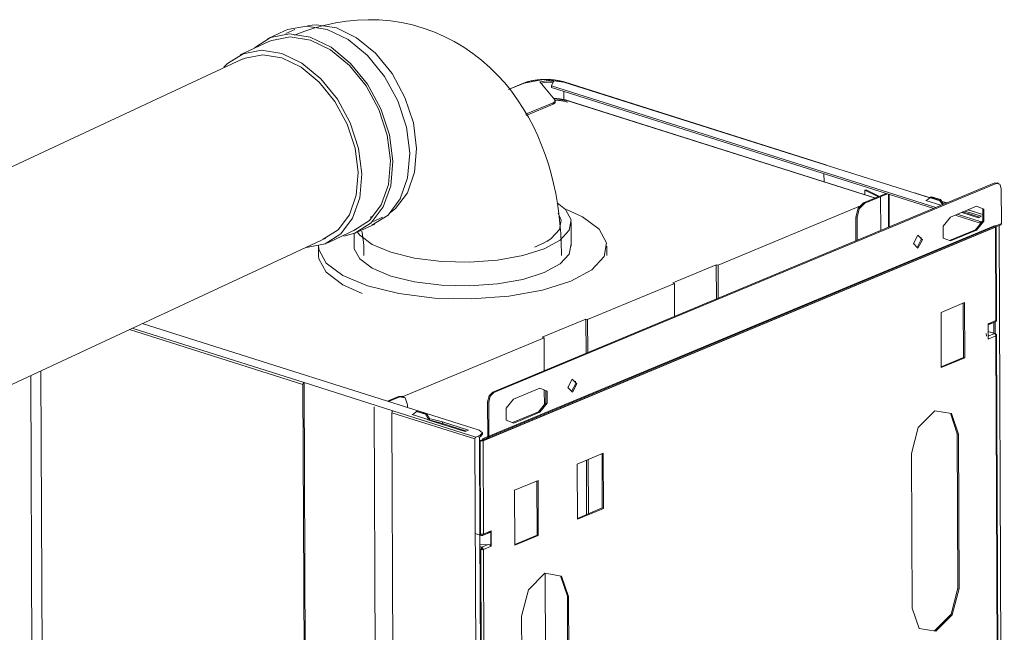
# Model space of a CAD drawing. Header units: millimetres. Extents: x -121 to 39028, y 270 to 28264.
# Tile 31 of 97: x 16802 to 17301, y 16334 to 16644. Entities that reach past the tile are written whole.
import ezdxf

# ---------------------------------------------------------------- set-up
doc = ezdxf.new("R2010")
doc.units = ezdxf.units.MM
doc.layers.add('G-XREF-____-OTLN', color=8, linetype='Continuous', lineweight=9)
doc.layers.add('M-EQPM-____-OTLN', color=50, linetype='Continuous', lineweight=20)

# ---------------------------------------------------------------- blocks, each defined once
blk = doc.blocks.new('City Class FR - City Class F_iam-1558930-3D Water Left')
at = {"layer": 'G-XREF-____-OTLN'}
for p, q in [((-12818.95, 16612.28), (-12826.68, 16609.06)), ((-12818.65, 16612.28), (-12826.61, 16608.96)), ((-12819.07, 16612.2), (-12818.95, 16612.28)), ((-12818.95, 16612.28), (-12818.65, 16612.28)), ((-12803.1, 16603.73), (-12810.71, 16612.84)), ((-12803.83, 16613.02), (-12804.84, 16610.82)), ((-12665.72, 16570.75), (-12798.61, 16612.82)), ((-12798.23, 16612.76), (-12798.61, 16612.82)), ((-12665.47, 16570.77), (-12798.36, 16612.84)), ((-12804.84, 16610.82), (-12610.16, 16549.19)), ((-12804.84, 16610.08), (-12804.84, 16610.82)), ((-12611.17, 16548.77), (-12804.84, 16610.08)), ((-12798.57, 16603.84), (-12798.59, 16607.97)), ((-12817.98, 16596.48), (-12803.92, 16602.34)), ((-12803.92, 16601.6), (-12803.92, 16602.34)), ((-12803.23, 16604.42), (-12796.61, 16603.32)), ((-12803.09, 16602.98), (-12803.1, 16603.73)), ((-12802.92, 16602.56), (-12802.92, 16603.31)), ((-12796.61, 16603.32), (-12796.14, 16603.24)), ((-12796.61, 16603.32), (-12640.82, 16554)), ((-12639.99, 16553.86), (-12796.3, 16603.34)), ((-12803.92, 16601.6), (-12817.72, 16595.84)), ((-12620.67, 16556.49), (-12665.72, 16570.75)), ((-12665.72, 16570.75), (-12665.34, 16570.69)), ((-12666.83, 16566.39), (-12666.81, 16562.23)), ((-12834.58, 16455.62), (-12580.27, 16561.65)), ((-12833.98, 16455.43), (-12579.67, 16561.46)), ((-12645.45, 16558.22), (-12646.1, 16558.05)), ((-12646.1, 16558.05), (-12639.29, 16554.61)), ((-12646.1, 16555.67), (-12646.1, 16558.05)), ((-12645.45, 16558.22), (-12638.73, 16554.83)), ((-12580.27, 16561.65), (-12578.4, 16561.33)), ((-12580.27, 16561.65), (-12579.67, 16561.46)), ((-12578.45, 16561.54), (-12579.05, 16561.73)), ((-12577.01, 16558.83), (-12576.94, 16541.13)), ((-12646.76, 16551.63), (-12635.31, 16556.41)), ((-12634.7, 16556.22), (-12646.16, 16551.44)), ((-12638.09, 16537.54), (-12638.15, 16554.42)), ((-12634.07, 16539.22), (-12634.14, 16556.04)), ((-12633.86, 16555.95), (-12633.79, 16539.33)), ((-12620.67, 16556.49), (-12620.3, 16556.43)), ((-12620.67, 16556.49), (-12613.21, 16554.13)), ((-12604.86, 16551.58), (-12620.43, 16556.51)), ((-12615.17, 16552.84), (-12614.18, 16553.25)), ((-12607.66, 16550.46), (-12615.17, 16552.84)), ((-12612.86, 16554.46), (-12614.35, 16553.07)), ((-12612.33, 16554.68), (-12612.86, 16554.46)), ((-12608.35, 16553.03), (-12612.86, 16554.46)), ((-12612.33, 16554.68), (-12607.82, 16553.25)), ((-12607.82, 16553.25), (-12608.35, 16553.03)), ((-12606.84, 16550.7), (-12608.35, 16553.03)), ((-12607.82, 16553.25), (-12606.31, 16550.92)), ((-12607.15, 16552.21), (-12604.86, 16551.49)), ((-12720.48, 16519.96), (-12648.36, 16550.03)), ((-12646.16, 16551.44), (-12646.76, 16551.63)), ((-12606.84, 16550.7), (-12606.31, 16550.92)), ((-12589.55, 16549.87), (-12602.76, 16544.37)), ((-12595.41, 16547.43), (-12586.99, 16544.76)), ((-12593.96, 16548.03), (-12586.41, 16545.64)), ((-12586.41, 16545.74), (-12593.83, 16548.09)), ((-12650.66, 16532.3), (-12650.71, 16544.39)), ((-12650.1, 16544.2), (-12650.71, 16544.39)), ((-12650.1, 16544.2), (-12650.06, 16532.55)), ((-12587.8, 16541.37), (-12600.39, 16545.35)), ((-12599.38, 16545.78), (-12587.8, 16542.11)), ((-12588.64, 16544.07), (-12597.07, 16546.74)), ((-12588, 16544.34), (-12596.43, 16547.01)), ((-12586.99, 16544.76), (-12588.64, 16544.07)), ((-12587.8, 16542.11), (-12586.81, 16541.89)), ((-12587.8, 16541.37), (-12587.8, 16542.11)), ((-12580.17, 16540.17), (-12839.76, 16431.94)), ((-12579.94, 16539.29), (-12839.53, 16431.06)), ((-12836.91, 16432.22), (-12577.32, 16540.45)), ((-12836.9, 16432.22), (-12577.31, 16540.45)), ((-12576.94, 16541.13), (-12836.54, 16432.91)), ((-12603.25, 16532.47), (-12590.1, 16537.95)), ((-12602.71, 16532.26), (-12589.5, 16537.76)), ((-12589.5, 16537.76), (-12590.1, 16537.95)), ((-12579.69, 16539.52), (-12579.94, 16539.29)), ((-12579.94, 16539.29), (-12579.92, 16539.38)), ((-12579.75, 16491.97), (-12579.94, 16539.29)), ((-12579.5, 16492.03), (-12579.69, 16539.53)), ((-12578.09, 16540.13), (-12575.5, 15892.1)), ((-12619.7, 16528.89), (-12617.54, 16533.05)), ((-12617.72, 16534.21), (-12617.54, 16533.05)), ((-12721.38, 16520.25), (-12743.44, 16511.05)), ((-12721.31, 16502.85), (-12721.38, 16520.25)), ((-12720.48, 16519.96), (-12721.38, 16520.25)), ((-12720.41, 16503.22), (-12720.48, 16519.96)), ((-12742.54, 16510.77), (-12786.53, 16492.42)), ((-12743.44, 16511.05), (-12742.54, 16510.77)), ((-12742.47, 16494.02), (-12742.54, 16510.77)), ((-12607.55, 16496.05), (-12595.66, 16501.01)), ((-12596.15, 16473.26), (-12596.26, 16500.76)), ((-12595.66, 16501.01), (-12595.55, 16473.07)), ((-12787.43, 16492.71), (-12809.5, 16483.51)), ((-12787.36, 16475.31), (-12787.43, 16492.71)), ((-12786.53, 16492.42), (-12787.43, 16492.71)), ((-12786.47, 16475.68), (-12786.53, 16492.42)), ((-12607.44, 16468.11), (-12607.55, 16496.05)), ((-13018.66, 16487.36), (-12930.73, 16459.52)), ((-13017.21, 16488.03), (-12930.2, 16460.48)), ((-12841.45, 16436.36), (-13012.14, 16490.4)), ((-12583.68, 16490.33), (-12579.75, 16491.97)), ((-12583.68, 16489.95), (-12581.93, 16490.68)), ((-12583.65, 16482.51), (-12583.68, 16490.33)), ((-12583.67, 16489.8), (-12580.11, 16491.29)), ((-12583.6, 16482.85), (-12583.63, 16490.09)), ((-12583.6, 16482.87), (-12583.63, 16490.07)), ((-12580.79, 16485.9), (-12580.81, 16491.08)), ((-12580.18, 16485.08), (-12580.21, 16491.29)), ((-12579.96, 16491.38), (-12579.75, 16491.97)), ((-12579.52, 16492.05), (-12579.75, 16491.97)), ((-12808.59, 16483.23), (-12880.87, 16453.09)), ((-12809.5, 16483.51), (-12808.59, 16483.23)), ((-12808.59, 16483.23), (-12808.53, 16466.48)), ((-12584.72, 16485.4), (-12584.47, 16483.96)), ((-12580.16, 16485.34), (-12583.66, 16486.44)), ((-12583.66, 16486.33), (-12580.47, 16485.32)), ((-12580.47, 16485.32), (-12583.65, 16483.99)), ((-12579.72, 16484.15), (-12583.65, 16482.51)), ((-12583.63, 16483.51), (-12583.6, 16482.87)), ((-12579.72, 16484.15), (-12579.49, 16484.59)), ((-12579.02, 16310.33), (-12579.72, 16484.15)), ((-12578.77, 16310.39), (-12579.47, 16484.57)), ((-12607.44, 16468.55), (-12596.15, 16473.26)), ((-12595.55, 16473.07), (-12607.44, 16468.11)), ((-12596.15, 16473.26), (-12595.55, 16473.07)), ((-13068.54, 16464.09), (-13066.11, 15855.11)), ((-13063.47, 16466.45), (-13061.01, 15851.04)), ((-12928.13, 15808.97), (-12930.73, 16459.52)), ((-12930.2, 16460.48), (-12885.15, 16446.22)), ((-12927.6, 15808.44), (-12930.2, 16460.48)), ((-12810.83, 16457.62), (-12824.04, 16452.11)), ((-12794.74, 16455.92), (-12792.59, 16460.07)), ((-12792.76, 16461.23), (-12792.59, 16460.07)), ((-12887.94, 16451.08), (-12882.32, 16453.42)), ((-12881.71, 16453.23), (-12887.34, 16450.89)), ((-12882.32, 16453.42), (-12880.4, 16453.49)), ((-12882.32, 16453.42), (-12881.71, 16453.23)), ((-12879.88, 16453.37), (-12880.48, 16453.56)), ((-12880.18, 16453.41), (-12879.51, 16452.96)), ((-12833.98, 16455.43), (-12834.58, 16455.62)), ((-12808.49, 16456.69), (-12808.46, 16449.31)), ((-12894.59, 16448.17), (-12892, 15801.72)), ((-12877.72, 16447.84), (-12877.73, 16449.3)), ((-12837.21, 16450.79), (-12836.61, 16450.6)), ((-12837.21, 16450.79), (-12837.14, 16433.1)), ((-12836.54, 16432.91), (-12836.61, 16450.6)), ((-12883.08, 15794.71), (-12885.68, 16445.26)), ((-12843.64, 16431.95), (-12885.68, 16445.26)), ((-12885.15, 16446.22), (-12843.11, 16432.91)), ((-12875.43, 16444.33), (-12874.53, 16444.71)), ((-12867.92, 16441.96), (-12875.43, 16444.33)), ((-12873.24, 16445.9), (-12874.74, 16444.51)), ((-12872.72, 16446.12), (-12873.24, 16445.9)), ((-12868.74, 16444.48), (-12873.24, 16445.9)), ((-12872.72, 16446.12), (-12868.21, 16444.7)), ((-12868.21, 16444.7), (-12868.74, 16444.48)), ((-12867.23, 16442.14), (-12868.74, 16444.48)), ((-12868.21, 16444.7), (-12866.7, 16442.36)), ((-12867.23, 16442.14), (-12866.7, 16442.36)), ((-12866.7, 16442.31), (-12866.7, 16441.41)), ((-12824.54, 16440.22), (-12811.39, 16445.7)), ((-12824, 16440), (-12810.78, 16445.51)), ((-12811.39, 16445.7), (-12810.78, 16445.51)), ((-12599.31, 16434.62), (-12602.78, 16444.97)), ((-12865.94, 16441.21), (-12867.92, 16441.96)), ((-12867.23, 16441.54), (-12867.23, 16442.14)), ((-12859.99, 16439.79), (-12866.93, 16441.62)), ((-12866.12, 16442.15), (-12860, 16440.54)), ((-12848.56, 16435.71), (-12865.94, 16441.21)), ((-12860, 16440.54), (-12846.91, 16436.4)), ((-12859.99, 16439.79), (-12860, 16440.54)), ((-12847.93, 16435.97), (-12859.99, 16439.79)), ((-12846.91, 16436.4), (-12848.56, 16435.71)), ((-12843.11, 16432.91), (-12841.33, 16433.66)), ((-12841.32, 16432.91), (-12841.92, 16433.1)), ((-12841.33, 16433.66), (-12841, 16433.8)), ((-12840.99, 16433.05), (-12841.32, 16432.91)), ((-12841.13, 16383.77), (-12841.32, 16432.91)), ((-12840.99, 16433.05), (-12841, 16433.8)), ((-12839.76, 16434.37), (-12840.99, 16433.05)), ((-12840.13, 16431.25), (-12836.58, 16432.73)), ((-12836.99, 16433.09), (-12839.76, 16431.94)), ((-12837.21, 16432.96), (-12839.76, 16431.94)), ((-12839.75, 16434.26), (-12839.75, 16435)), ((-12598.99, 16356.37), (-12599.31, 16434.62)), ((-12599.31, 16434.62), (-12598.7, 16434.43)), ((-12598.7, 16434.43), (-12598.39, 16356.18)), ((-12841.04, 15781.4), (-12843.64, 16431.95)), ((-12841.32, 16431.53), (-12840.41, 16431.24)), ((-12840.75, 16383.7), (-12840.94, 16431.02)), ((-12840.13, 16431.25), (-12839.53, 16431.06)), ((-12839.53, 16431.06), (-12839.34, 16383.74)), ((-12839.46, 16431.2), (-12836.91, 16432.26)), ((-12839.46, 16431.2), (-12836.91, 16432.22)), ((-12791.84, 16419.22), (-12778.63, 16424.73)), ((-12779.12, 16396.97), (-12779.23, 16424.48)), ((-12778.63, 16424.73), (-12778.52, 16396.78)), ((-12622.17, 16346.27), (-12622.48, 16424.52)), ((-12791.73, 16391.27), (-12791.84, 16419.22)), ((-12787.04, 16393.67), (-12787.15, 16421.18)), ((-12786.14, 16394.05), (-12786.25, 16421.55)), ((-12823.55, 16406), (-12811.66, 16410.96)), ((-12812.15, 16383.2), (-12812.26, 16410.71)), ((-12811.66, 16410.96), (-12811.55, 16383.01)), ((-12823.44, 16378.06), (-12823.55, 16406)), ((-12791.73, 16391.71), (-12779.12, 16396.97)), ((-12778.52, 16396.78), (-12791.73, 16391.27)), ((-12778.52, 16396.78), (-12779.12, 16396.97)), ((-12843.44, 16383.99), (-12840.39, 16383.03)), ((-12840.4, 16202.13), (-12841.13, 16383.64)), ((-12839.82, 16383.01), (-12836.15, 16384.54)), ((-12839.34, 16383.74), (-12835.41, 16385.38)), ((-12837.46, 16384.14), (-12836.87, 16384.39)), ((-12836.67, 16384.5), (-12836.05, 16384.55)), ((-12835.29, 16384.75), (-12835.61, 16384.89)), ((-12835.55, 16385.04), (-12835.52, 16377.85)), ((-12835.41, 16385.38), (-12835.38, 16377.56)), ((-12823.44, 16378.5), (-12812.15, 16383.2)), ((-12811.55, 16383.01), (-12823.44, 16378.06)), ((-12812.15, 16383.2), (-12811.55, 16383.01)), ((-12836.85, 16378.43), (-12841.11, 16378.31)), ((-12836.85, 16378.43), (-12840.06, 16377.09)), ((-12835.38, 16377.56), (-12839.31, 16375.92)), ((-12835.58, 16378.78), (-12835.27, 16379.16)), ((-12840.06, 16377.09), (-12841.1, 16377.42)), ((-12840.03, 16202.06), (-12840.72, 16375.88)), ((-12839.31, 16375.92), (-12838.62, 16202.1)), ((-12808.12, 16363.9), (-12807.67, 16252.95)), ((-12796.81, 16352.28), (-12800.28, 16362.63)), ((-12598.39, 16356.18), (-12598.99, 16356.37)), ((-12796.5, 16274.03), (-12796.81, 16352.28)), ((-12796.21, 16352.09), (-12796.81, 16352.28)), ((-12796.21, 16352.09), (-12795.9, 16273.84)), ((-12819.67, 16263.93), (-12819.99, 16342.17))]:
    blk.add_line(p, q, dxfattribs=at)
for points in [[(-12818.95, 16612.28, 0), (-12818.55, 16612.44, 0), (-12818.13, 16612.59, 0), (-12817.69, 16612.74, 0), (-12817.25, 16612.88, 0), (-12816.78, 16613.02, 0), (-12816.31, 16613.15, 0), (-12815.82, 16613.27, 0), (-12815.32, 16613.38, 0), (-12814.81, 16613.49, 0), (-12814.29, 16613.58, 0), (-12813.76, 16613.67, 0), (-12813.22, 16613.76, 0), (-12812.68, 16613.83, 0), (-12812.12, 16613.9, 0), (-12811.56, 16613.95, 0), (-12811, 16614, 0), (-12810.43, 16614.05, 0), (-12809.85, 16614.08, 0), (-12809.28, 16614.1, 0), (-12808.7, 16614.12, 0), (-12808.12, 16614.13, 0), (-12807.54, 16614.13, 0), (-12806.96, 16614.12, 0), (-12806.38, 16614.1, 0), (-12805.81, 16614.08, 0), (-12805.24, 16614.04, 0), (-12804.67, 16614, 0), (-12804.11, 16613.95, 0), (-12803.55, 16613.89, 0), (-12803, 16613.82, 0), (-12802.46, 16613.75, 0), (-12801.92, 16613.67, 0), (-12801.4, 16613.58, 0), (-12800.88, 16613.48, 0), (-12800.38, 16613.37, 0), (-12799.89, 16613.26, 0), (-12799.41, 16613.14, 0), (-12798.94, 16613.01, 0), (-12798.48, 16612.87, 0), (-12798.36, 16612.84, 0)], [(-12798.61, 16612.82, 0), (-12808.89, 16614.06, 0), (-12818.65, 16612.28, 0)], [(-12810.71, 16612.84, 0), (-12807.36, 16613.43, 0), (-12803.83, 16613.02, 0)], [(-12804.16, 16612.36, 0), (-12807.35, 16612.69, 0), (-12810.18, 16612.26, 0)], [(-12803.92, 16602.34, 0), (-12803.02, 16603, 0), (-12803.1, 16603.73, 0)], [(-12803.09, 16602.98, 0), (-12803.01, 16602.25, 0), (-12803.92, 16601.6, 0)], [(-12803.72, 16604.51, 0), (-12803.18, 16604.49, 0), (-12802.66, 16604.46, 0), (-12802.13, 16604.42, 0), (-12801.61, 16604.37, 0), (-12801.1, 16604.32, 0), (-12800.59, 16604.25, 0), (-12800.09, 16604.19, 0), (-12799.6, 16604.11, 0), (-12799.11, 16604.03, 0), (-12798.64, 16603.93, 0), (-12798.17, 16603.84, 0), (-12797.71, 16603.73, 0), (-12797.27, 16603.62, 0), (-12796.83, 16603.5, 0), (-12796.41, 16603.37, 0), (-12796.3, 16603.34, 0)], [(-12803.23, 16603.69, 0), (-12802.71, 16603.66, 0), (-12802.2, 16603.62, 0), (-12801.69, 16603.57, 0), (-12801.19, 16603.52, 0), (-12800.7, 16603.46, 0), (-12800.21, 16603.39, 0), (-12799.73, 16603.32, 0), (-12799.26, 16603.24, 0), (-12798.79, 16603.15, 0), (-12798.34, 16603.05, 0), (-12797.9, 16602.95, 0), (-12797.47, 16602.85, 0), (-12797.05, 16602.73, 0), (-12796.65, 16602.61, 0), (-12796.54, 16602.58, 0)], [(-12579.67, 16561.46, 0), (-12577.8, 16561.14, 0), (-12577.01, 16558.83, 0)], [(-12650.71, 16544.39, 0), (-12649.56, 16548.82, 0), (-12646.76, 16551.63, 0)], [(-12646.16, 16551.44, 0), (-12648.96, 16548.63, 0), (-12650.1, 16544.2, 0)], [(-12590.1, 16537.95, 0), (-12586.4, 16542.53, 0), (-12586.42, 16548.59, 0)], [(-12589.5, 16537.76, 0), (-12585.8, 16542.34, 0), (-12585.82, 16548.4, 0), (-12589.55, 16549.87, 0)], [(-12602.76, 16544.37, 0), (-12606.47, 16539.79, 0), (-12606.44, 16533.73, 0), (-12602.71, 16532.26, 0)], [(-12576.94, 16541.13, 0), (-12577.04, 16540.7, 0), (-12577.32, 16540.45, 0)], [(-12616.94, 16532.86, 0), (-12619.27, 16535.15, 0), (-12621.56, 16530.93, 0)], [(-12621.56, 16530.93, 0), (-12619.24, 16528.63, 0), (-12616.94, 16532.86, 0)], [(-12583.63, 16490.07, 0), (-12583.64, 16490.2, 0), (-12583.68, 16490.33, 0)], [(-12579.52, 16492.01, 0), (-12579.55, 16491.88, 0), (-12579.61, 16491.75, 0), (-12579.69, 16491.62, 0), (-12579.79, 16491.51, 0), (-12579.89, 16491.41, 0), (-12580.01, 16491.34, 0), (-12580.08, 16491.3, 0)], [(-12583.65, 16482.51, 0), (-12583.61, 16482.69, 0), (-12583.6, 16482.87, 0)], [(-12579.72, 16484.15, 0), (-12579.94, 16484.87, 0), (-12580.47, 16485.32, 0)], [(-12579.49, 16484.6, 0), (-12579.52, 16484.7, 0), (-12579.56, 16484.8, 0), (-12579.61, 16484.91, 0), (-12579.68, 16485, 0), (-12579.76, 16485.09, 0), (-12579.85, 16485.17, 0), (-12579.94, 16485.23, 0), (-12580.03, 16485.28, 0), (-12580.12, 16485.32, 0), (-12580.13, 16485.33, 0)], [(-12930.73, 16459.52, 0), (-12930.57, 16460.11, 0), (-12930.2, 16460.48, 0)], [(-12810.78, 16445.51, 0), (-12807.08, 16450.09, 0), (-12807.1, 16456.14, 0), (-12810.83, 16457.62, 0)], [(-12791.99, 16459.88, 0), (-12794.31, 16462.17, 0), (-12796.61, 16457.95, 0)], [(-12796.61, 16457.95, 0), (-12794.28, 16455.65, 0), (-12791.99, 16459.88, 0)], [(-12877.73, 16449.3, 0), (-12878.91, 16452.77, 0), (-12881.71, 16453.23, 0)], [(-12834.58, 16455.62, 0), (-12836.45, 16453.75, 0), (-12837.21, 16450.79, 0)], [(-12836.61, 16450.6, 0), (-12835.85, 16453.56, 0), (-12833.98, 16455.43, 0)], [(-12811.39, 16445.7, 0), (-12807.68, 16450.28, 0), (-12807.7, 16456.33, 0)], [(-12824.04, 16452.11, 0), (-12827.75, 16447.53, 0), (-12827.73, 16441.48, 0), (-12824, 16440, 0)], [(-12885.68, 16445.26, 0), (-12885.53, 16445.85, 0), (-12885.15, 16446.22, 0)], [(-12622.48, 16424.52, 0), (-12619.05, 16437.82, 0), (-12610.66, 16446.24, 0), (-12602.23, 16444.83, 0), (-12598.7, 16434.43, 0)], [(-12843.64, 16431.95, 0), (-12843.48, 16432.54, 0), (-12843.11, 16432.91, 0)], [(-12841, 16433.8, 0), (-12839.76, 16435.12, 0), (-12841.45, 16436.36, 0)], [(-12837.14, 16433.1, 0), (-12837.16, 16433.01, 0), (-12837.21, 16432.96, 0)], [(-12836.91, 16432.22, 0), (-12836.64, 16432.47, 0), (-12836.54, 16432.91, 0)], [(-12840.78, 16430.98, 0), (-12840.86, 16431, 0), (-12840.94, 16431.02, 0)], [(-12839.53, 16431.06, 0), (-12840.12, 16430.94, 0), (-12840.78, 16430.98, 0)], [(-12840.41, 16431.24, 0), (-12840.27, 16431.23, 0), (-12840.13, 16431.25, 0)], [(-12839.76, 16431.94, 0), (-12840.03, 16431.69, 0), (-12840.13, 16431.25, 0)], [(-12839.46, 16431.2, 0), (-12839.51, 16431.15, 0), (-12839.53, 16431.06, 0)], [(-12839.34, 16383.74, 0), (-12840.03, 16383.62, 0), (-12840.75, 16383.7, 0)], [(-12840.09, 16383.05, 0), (-12840.56, 16383.13, 0), (-12840.75, 16383.7, 0)], [(-12840.43, 16383.04, 0), (-12840.34, 16383.01, 0), (-12840.26, 16382.99, 0), (-12840.18, 16382.98, 0), (-12840.1, 16382.98, 0), (-12840.02, 16382.98, 0), (-12839.94, 16382.99, 0), (-12839.9, 16383, 0)], [(-12839.34, 16383.74, 0), (-12839.69, 16383.1, 0), (-12840.09, 16383.05, 0)], [(-12836.87, 16384.39, 0), (-12836.06, 16384.58, 0), (-12835.55, 16385.04, 0)], [(-12835.41, 16385.38, 0), (-12835.47, 16385.21, 0), (-12835.55, 16385.04, 0)], [(-12835.52, 16377.85, 0), (-12836.04, 16378.28, 0), (-12836.85, 16378.43, 0)], [(-12835.52, 16377.85, 0), (-12835.44, 16377.7, 0), (-12835.38, 16377.56, 0)], [(-12840.72, 16375.88, 0), (-12840.53, 16376.62, 0), (-12840.06, 16377.09, 0)], [(-12840.72, 16375.88, 0), (-12840, 16375.79, 0), (-12839.31, 16375.92, 0)], [(-12840.06, 16376.34, 0), (-12840.15, 16376.25, 0), (-12840.19, 16376.1, 0)], [(-12839.91, 16376.11, 0), (-12840.05, 16376.08, 0), (-12840.19, 16376.1, 0)], [(-12840.06, 16377.09, 0), (-12839.66, 16376.59, 0), (-12839.31, 16375.92, 0)], [(-12839.91, 16376.11, 0), (-12839.98, 16376.24, 0), (-12840.06, 16376.34, 0)], [(-12819.99, 16342.17, 0), (-12816.55, 16355.48, 0), (-12808.16, 16363.9, 0), (-12799.74, 16362.49, 0), (-12796.21, 16352.09, 0)], [(-12598.39, 16356.18, 0), (-12601.83, 16342.88, 0), (-12610.21, 16334.46, 0), (-12618.64, 16335.87, 0), (-12622.17, 16346.27, 0)], [(-12610.82, 16334.65, 0), (-12602.43, 16343.07, 0), (-12598.99, 16356.37, 0)]]:
    blk.add_polyline3d(points, dxfattribs=at)
blk = doc.blocks.new('City Class FR - City Class 25 FR-1559149-3D Water Left')
blk.add_blockref('City Class FR - City Class F_iam-1558930-3D Water Left', (0, 0))
blk = doc.blocks.new('daa-oborudovanie-komplektkoaksialnogodymoxoda-sudliniteliami-1 - 60_100-1656877-3D Water Left')
at = {"layer": 'M-EQPM-____-OTLN', "color": 94}
for p, q in [((-12940.02, 16638.74), (-12948.61, 16634.74)), ((-12934.77, 16639.49), (-12939.39, 16637.33)), ((-12947.97, 16633.33), (-12962.49, 16626.56)), ((-12961.44, 16624.34), (-13267.29, 16481.68)), ((-12904.43, 16547.2), (-12904.3, 16547.02)), ((-12895, 16542.17), (-12890.38, 16544.33)), ((-12918.11, 16531.4), (-12903.59, 16538.17)), ((-12902.95, 16536.86), (-12894.37, 16540.86)), ((-12794.82, 16529.61), (-12794.82, 16541.7)), ((-13225.01, 16391.05), (-12919.17, 16533.71)), ((-12904.82, 16536.15), (-12904.82, 16529.61)), ((-12922.82, 16529.61), (-12922.82, 16524.96)), ((-12807.3, 16532.05), (-12808.88, 16531.17)), ((-12776.82, 16524.96), (-12776.82, 16529.61)), ((-13268.98, 16485.3), (-13290.76, 16475.14)), ((-13293.5, 16468.82), (-13322.42, 16446.61)), ((-13313.62, 16438), (-13411.35, 16392.41)), ((-13372.07, 16344.53), (-13288.26, 16383.62)), ((-13245.11, 16377.26), (-13223.32, 16387.43)), ((-13287.31, 16371.35), (-13251.71, 16379.23)), ((-13305.58, 16374.58), (-13299.97, 16372.17))]:
    blk.add_line(p, q, dxfattribs=at)
for points in [[(-12869.78, 16640.14, 0), (-12875.26, 16641.72, 0), (-12880.83, 16642.93, 0), (-12886.45, 16643.78, 0), (-12892.07, 16644.27, 0), (-12897.68, 16644.41, 0), (-12903.25, 16644.21, 0), (-12908.75, 16643.68, 0), (-12914.16, 16642.84, 0), (-12919.46, 16641.71, 0), (-12924.65, 16640.31, 0), (-12929.71, 16638.65, 0), (-12934.65, 16636.76, 0), (-12935.13, 16636.56, 0)], [(-12928.33, 16641.48, 0), (-12923.95, 16641.86, 0), (-12913.79, 16640.21, 0), (-12903.54, 16635.27, 0), (-12893.92, 16627.37, 0), (-12885.56, 16617.06, 0), (-12879.05, 16605.03, 0), (-12874.82, 16592.11, 0), (-12873.16, 16579.18, 0)], [(-12885.24, 16572.7, 0), (-12886.94, 16586.01, 0), (-12891.29, 16599.3, 0), (-12897.99, 16611.67, 0), (-12906.59, 16622.27, 0), (-12916.49, 16630.4, 0), (-12927.02, 16635.48, 0), (-12937.48, 16637.17, 0), (-12947.13, 16635.37, 0), (-12955.33, 16630.19, 0)], [(-12940.01, 16638.74, 0), (-12938.55, 16639.37, 0), (-12928.89, 16641.18, 0), (-12918.44, 16639.48, 0), (-12907.91, 16634.4, 0), (-12898.01, 16626.28, 0), (-12889.41, 16615.67, 0), (-12882.71, 16603.3, 0), (-12878.36, 16590.01, 0), (-12876.66, 16576.71, 0)], [(-12869.78, 16640.14, 0), (-12864.4, 16638.21, 0), (-12859.17, 16635.94, 0), (-12854.12, 16633.34, 0), (-12849.27, 16630.45, 0), (-12844.64, 16627.28, 0), (-12840.24, 16623.86, 0), (-12836.09, 16620.21, 0), (-12832.2, 16616.37, 0), (-12828.56, 16612.35, 0), (-12825.17, 16608.18, 0), (-12822.03, 16603.87, 0), (-12819.13, 16599.45, 0), (-12816.47, 16594.93, 0), (-12814.04, 16590.32, 0), (-12811.83, 16585.63, 0), (-12809.83, 16580.88, 0), (-12808.03, 16576.07, 0), (-12806.43, 16571.2, 0), (-12805.02, 16566.29, 0), (-12803.79, 16561.33, 0), (-12802.73, 16556.34, 0), (-12801.85, 16551.32, 0), (-12801.13, 16546.27, 0), (-12800.57, 16541.19, 0), (-12800.17, 16536.09, 0), (-12799.92, 16530.97, 0), (-12799.83, 16525.84, 0), (-12799.82, 16524.96, 0)], [(-12886.36, 16573.02, 0), (-12888.02, 16585.95, 0), (-12892.25, 16598.88, 0), (-12898.76, 16610.9, 0), (-12907.12, 16621.21, 0), (-12916.75, 16629.11, 0), (-12926.99, 16634.05, 0), (-12937.15, 16635.7, 0), (-12946.54, 16633.94, 0), (-12947.97, 16633.33, 0)], [(-12900.89, 16566.25, 0), (-12902.54, 16579.18, 0), (-12906.77, 16592.1, 0), (-12913.29, 16604.13, 0), (-12921.64, 16614.44, 0), (-12931.27, 16622.34, 0), (-12941.51, 16627.28, 0), (-12951.67, 16628.93, 0), (-12961.06, 16627.17, 0), (-12969.03, 16622.13, 0), (-12970.84, 16620.27, 0)], [(-12961.43, 16624.34, 0), (-12960.07, 16624.92, 0), (-12951.13, 16626.59, 0), (-12941.46, 16625.02, 0), (-12931.7, 16620.32, 0), (-12922.53, 16612.8, 0), (-12914.57, 16602.98, 0), (-12908.37, 16591.52, 0), (-12904.34, 16579.22, 0), (-12902.76, 16566.9, 0)], [(-12873.16, 16579.18, 0), (-12874.19, 16567.11, 0), (-12877.84, 16556.73, 0), (-12883.85, 16548.75, 0), (-12886.31, 16546.73, 0)], [(-12910.05, 16534.74, 0), (-12904.43, 16536.23, 0), (-12896.23, 16541.41, 0), (-12890.05, 16549.62, 0), (-12886.3, 16560.29, 0), (-12885.24, 16572.7, 0)], [(-12905.02, 16537.56, 0), (-12897.05, 16542.6, 0), (-12891.04, 16550.58, 0), (-12887.39, 16560.95, 0), (-12886.36, 16573.02, 0)], [(-12876.66, 16576.71, 0), (-12877.71, 16564.29, 0), (-12881.46, 16553.62, 0), (-12887.65, 16545.41, 0), (-12895.85, 16540.23, 0)], [(-12928.93, 16529.03, 0), (-12919.55, 16530.78, 0), (-12911.57, 16535.82, 0), (-12905.56, 16543.8, 0), (-12901.92, 16554.18, 0), (-12900.89, 16566.25, 0)], [(-12902.76, 16566.9, 0), (-12903.74, 16555.41, 0), (-12907.22, 16545.52, 0), (-12912.94, 16537.92, 0), (-12920.54, 16533.12, 0)], [(-12898.04, 16509.49, 0), (-12882.21, 16505.6, 0), (-12864.18, 16503.34, 0), (-12845.17, 16502.87, 0), (-12826.47, 16504.22, 0), (-12809.36, 16507.31, 0), (-12795.02, 16511.91, 0), (-12784.4, 16517.72, 0), (-12778.25, 16524.34, 0), (-12776.97, 16531.32, 0), (-12780.66, 16538.19, 0), (-12789.06, 16544.46, 0), (-12797.22, 16548.19, 0)], [(-12886.15, 16526.54, 0), (-12874.23, 16523.61, 0), (-12860.64, 16521.91, 0), (-12846.31, 16521.55, 0), (-12832.23, 16522.57, 0), (-12819.34, 16524.9, 0), (-12808.53, 16528.37, 0), (-12800.53, 16532.74, 0), (-12795.9, 16537.73, 0), (-12794.94, 16542.99, 0), (-12797.71, 16548.16, 0), (-12801.95, 16551.64, 0)], [(-12895.96, 16544.51, 0), (-12896.03, 16544.49, 0), (-12896.24, 16544.42, 0), (-12896.6, 16544.28, 0), (-12896.62, 16544.27, 0)], [(-12801.48, 16546.38, 0), (-12799.93, 16542.88, 0), (-12800.8, 16538.09, 0), (-12805.02, 16533.56, 0), (-12807.26, 16532.07, 0)], [(-12900.91, 16537.31, 0), (-12900.6, 16535.57, 0), (-12900.34, 16533.72, 0), (-12900.13, 16531.76, 0), (-12899.97, 16529.69, 0), (-12899.86, 16527.53, 0), (-12899.82, 16525.28, 0), (-12899.82, 16524.96, 0)], [(-12903.26, 16536.93, 0), (-12901.93, 16535.24, 0), (-12895.6, 16530.51, 0), (-12886.15, 16526.54, 0)], [(-12922.8, 16530.21, 0), (-12922.67, 16527.9, 0), (-12918.99, 16521.04, 0), (-12910.59, 16514.76, 0), (-12898.04, 16509.49, 0)], [(-12904.82, 16529.61, 0), (-12904.71, 16528.32, 0), (-12901.93, 16523.15, 0), (-12895.6, 16518.42, 0), (-12886.15, 16514.45, 0)], [(-12886.15, 16514.45, 0), (-12874.23, 16511.52, 0), (-12860.64, 16509.81, 0), (-12846.31, 16509.46, 0), (-12832.23, 16510.48, 0), (-12819.34, 16512.81, 0), (-12808.53, 16516.27, 0), (-12800.53, 16520.65, 0), (-12795.9, 16525.64, 0), (-12794.94, 16530.9, 0)], [(-12809.05, 16531.08, 0), (-12812.28, 16529.58, 0), (-12813.44, 16529.12, 0)], [(-12900.66, 16505.73, 0), (-12910.59, 16510.11, 0), (-12918.99, 16516.39, 0), (-12922.67, 16523.25, 0), (-12922.82, 16524.95, 0)], [(-13268.97, 16485.31, 0), (-13267.5, 16485.94, 0), (-13257.85, 16487.74, 0), (-13247.4, 16486.04, 0), (-13236.86, 16480.96, 0), (-13226.96, 16472.84, 0), (-13218.36, 16462.23, 0), (-13211.66, 16449.86, 0), (-13207.31, 16436.57, 0), (-13205.61, 16423.27, 0)], [(-13227.39, 16413.11, 0), (-13229.1, 16426.41, 0), (-13233.45, 16439.7, 0), (-13240.15, 16452.07, 0), (-13248.74, 16462.68, 0), (-13258.64, 16470.8, 0), (-13269.18, 16475.88, 0), (-13279.63, 16477.58, 0), (-13289.28, 16475.77, 0), (-13297.48, 16470.59, 0), (-13303.67, 16462.38, 0), (-13305.21, 16459.04, 0)], [(-13298, 16464.36, 0), (-13285.26, 16472.91, 0), (-13269.09, 16472.2, 0)], [(-13269.09, 16472.2, 0), (-13252.69, 16462.39, 0), (-13239.3, 16445.4, 0), (-13231.59, 16424.62, 0), (-13231.08, 16404.15, 0), (-13237.87, 16388.04, 0), (-13250.61, 16379.5, 0), (-13251.68, 16379.24, 0)], [(-13301.91, 16449.45, 0), (-13317.55, 16449.36, 0), (-13328.73, 16438.95, 0), (-13331.64, 16430.69, 0)], [(-13299.97, 16372.17, 0), (-13284.34, 16372.25, 0), (-13273.15, 16382.67, 0), (-13269.41, 16400.62, 0), (-13274.12, 16421.31, 0), (-13286.01, 16439.18, 0), (-13301.91, 16449.45, 0)], [(-13313.62, 16438, 0), (-13312.8, 16438.35, 0), (-13307.44, 16439.35, 0), (-13301.63, 16438.41, 0), (-13295.78, 16435.58, 0), (-13290.28, 16431.07, 0), (-13285.5, 16425.18, 0), (-13281.78, 16418.31, 0), (-13279.37, 16410.92, 0), (-13278.42, 16403.53, 0)], [(-13205.61, 16423.27, 0), (-13206.67, 16410.86, 0), (-13210.42, 16400.18, 0), (-13216.6, 16391.98, 0), (-13224.8, 16386.79, 0)], [(-13265.41, 16376.13, 0), (-13256.24, 16374.83, 0), (-13246.59, 16376.63, 0), (-13238.39, 16381.82, 0), (-13232.2, 16390.02, 0), (-13228.45, 16400.7, 0), (-13227.39, 16413.11, 0)], [(-13278.42, 16403.53, 0), (-13279.01, 16396.64, 0), (-13281.09, 16390.71, 0), (-13284.53, 16386.15, 0), (-13289.08, 16383.27, 0)], [(-13414.24, 16375.74, 0), (-13415.66, 16380.85, 0), (-13415.89, 16385.33, 0), (-13414.9, 16388.96, 0), (-13412.75, 16391.57, 0), (-13409.54, 16393.02, 0), (-13405.44, 16393.24, 0), (-13400.66, 16392.22, 0)], [(-13400.66, 16392.22, 0), (-13395.42, 16390.01, 0), (-13390, 16386.71, 0), (-13384.66, 16382.5, 0), (-13379.68, 16377.59, 0), (-13375.3, 16372.22, 0), (-13371.74, 16366.66, 0), (-13369.19, 16361.19, 0)], [(-13369.19, 16361.19, 0), (-13367.7, 16355.72, 0), (-13367.61, 16350.99, 0), (-13368.92, 16347.27, 0), (-13371.56, 16344.79, 0), (-13375.36, 16343.68, 0), (-13380.12, 16344.01, 0), (-13385.55, 16345.77, 0), (-13391.34, 16348.84, 0), (-13397.15, 16353.05, 0), (-13402.64, 16358.16, 0), (-13407.5, 16363.87, 0), (-13411.44, 16369.85, 0), (-13414.24, 16375.74, 0)]]:
    blk.add_polyline3d(points, dxfattribs=at)

msp = doc.modelspace()

# ---------------------------------------------------------------- block references
at = {"layer": 'M-EQPM-____-OTLN', "color": 94}
msp.add_blockref('daa-oborudovanie-komplektkoaksialnogodymoxoda-sudliniteliami-1 - 60_100-1656877-3D Water Left', (29876.3, 0), dxfattribs=at)
at = {"layer": 'M-EQPM-____-OTLN'}
msp.add_blockref('City Class FR - City Class 25 FR-1559149-3D Water Left', (29876.3, 0), dxfattribs=at)

doc.saveas('drawing.dxf')
